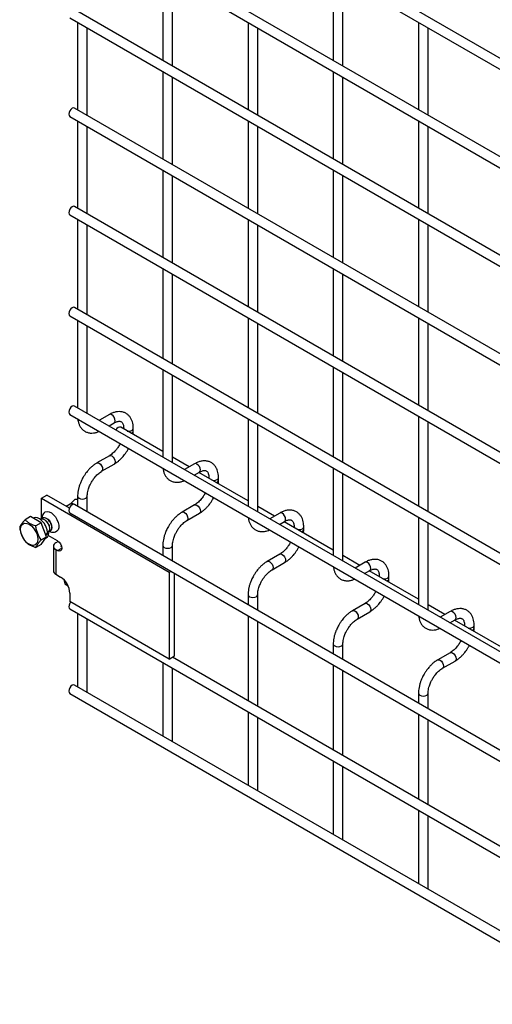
# Model space of a CAD drawing. Header units: inches. Extents: x 0.2 to 10.7, y 0.2 to 8.1.
# Tile 12 of 18: x 8.061 to 8.715, y 6.03 to 7.39. Entities that reach past the tile are written whole.
import ezdxf

# ---------------------------------------------------------------- set-up
doc = ezdxf.new("R2010")
doc.units = ezdxf.units.IN
doc.header["$MEASUREMENT"] = 0

msp = doc.modelspace()

# ---------------------------------------------------------------- linework, layer by layer
for p, q in [((10.48859, 6.31869), (8.13687, 7.67631)), ((8.13021, 7.66476), (10.48193, 6.30714)), ((10.48859, 6.1826), (8.13687, 7.54022)), ((8.13021, 7.52867), (10.48193, 6.17105)), ((8.25887, 7.4544), (8.25887, 7.3337)), ((8.2722, 7.326), (8.2722, 7.4467)), ((8.49457, 7.45442), (8.49457, 7.33372)), ((8.5079, 7.32603), (8.5079, 7.44672)), ((10.48859, 6.04651), (8.13687, 7.40413)), ((8.13021, 7.39258), (10.48193, 6.03496)), ((8.14102, 7.38634), (8.14102, 7.26565)), ((8.15435, 7.25795), (8.15435, 7.37864)), ((8.37672, 7.38636), (8.37672, 7.26567)), ((8.39005, 7.25797), (8.39005, 7.37867)), ((8.61242, 7.38638), (8.61242, 7.26569)), ((8.62575, 7.25799), (8.62575, 7.37869)), ((8.25887, 7.31831), (8.25887, 7.19761)), ((8.2722, 7.18991), (8.2722, 7.31061)), ((8.49457, 7.31833), (8.49457, 7.19763)), ((8.5079, 7.18994), (8.5079, 7.31063)), ((10.48859, 5.91042), (8.13687, 7.26804)), ((8.13021, 7.25649), (10.48193, 5.89887)), ((8.14102, 7.25025), (8.14102, 7.12956)), ((8.15435, 7.12186), (8.15435, 7.24255)), ((8.37672, 7.25027), (8.37672, 7.12958)), ((8.39005, 7.12188), (8.39005, 7.24258)), ((8.61242, 7.25029), (8.61242, 7.1296)), ((8.62575, 7.1219), (8.62575, 7.2426)), ((8.25887, 7.18222), (8.25887, 7.06152)), ((8.2722, 7.05382), (8.2722, 7.17452)), ((8.49457, 7.18224), (8.49457, 7.06154)), ((8.5079, 7.05385), (8.5079, 7.17454)), ((10.48859, 5.77433), (8.13687, 7.13195)), ((8.13021, 7.1204), (10.48193, 5.76278)), ((8.14102, 7.11416), (8.14102, 6.99006)), ((8.15435, 6.98237), (8.15435, 7.10646)), ((8.37672, 7.11418), (8.37672, 6.99349)), ((8.39005, 6.98579), (8.39005, 7.10649)), ((8.61242, 7.1142), (8.61242, 6.99351)), ((8.62575, 6.98581), (8.62575, 7.10651)), ((8.25887, 7.04613), (8.25887, 6.92203)), ((8.2722, 6.91433), (8.2722, 7.03843)), ((8.49457, 7.04615), (8.49457, 6.92545)), ((8.5079, 6.91776), (8.5079, 7.03845)), ((10.48859, 5.63484), (8.13687, 6.99245)), ((8.13021, 6.98091), (10.48193, 5.62329)), ((8.14102, 6.97467), (8.14102, 6.85397)), ((8.15435, 6.84628), (8.15435, 6.96697)), ((8.37672, 6.97809), (8.37672, 6.854)), ((8.39005, 6.8463), (8.39005, 6.9704)), ((8.61242, 6.97811), (8.61242, 6.85742)), ((8.62575, 6.84972), (8.62575, 6.97042)), ((8.25887, 6.90663), (8.25887, 6.78594)), ((8.2722, 6.77824), (8.2722, 6.89894)), ((8.49457, 6.91006), (8.49457, 6.78596)), ((8.5079, 6.77826), (8.5079, 6.90236)), ((10.48859, 5.49875), (8.13687, 6.85636)), ((8.13021, 6.84482), (10.48193, 5.4872)), ((8.18492, 6.84457), (8.17111, 6.8366)), ((8.18445, 6.8289), (8.19159, 6.83302)), ((8.37672, 6.8386), (8.37672, 6.71791)), ((8.39005, 6.71021), (8.39005, 6.8309)), ((8.61242, 6.84202), (8.61242, 6.71793)), ((8.62575, 6.71023), (8.62575, 6.83433)), ((8.25887, 6.79336), (8.20057, 6.82701)), ((8.20472, 6.82544), (8.20472, 6.82462)), ((8.20472, 6.82543), (8.20492, 6.8245)), ((8.21805, 6.82197), (8.21805, 6.82544)), ((8.19991, 6.80458), (8.19884, 6.80251)), ((8.18492, 6.78769), (8.1676, 6.77768)), ((8.17426, 6.76614), (8.19159, 6.77614)), ((8.29539, 6.77228), (8.2722, 6.78566)), ((8.30277, 6.77654), (8.28896, 6.76857)), ((8.3023, 6.76087), (8.30944, 6.76499)), ((8.37672, 6.72533), (8.30872, 6.76458)), ((8.49457, 6.77057), (8.49457, 6.64987)), ((8.5079, 6.64217), (8.5079, 6.76287)), ((8.32257, 6.75741), (8.32257, 6.75659)), ((8.32257, 6.7574), (8.32277, 6.75647)), ((8.3359, 6.75394), (8.3359, 6.75741)), ((8.31777, 6.73654), (8.31669, 6.73448)), ((8.09094, 6.72896), (8.0983, 6.73321)), ((8.09094, 6.72896), (8.26772, 6.62691)), ((8.09094, 6.70007), (8.09094, 6.72896)), ((8.12958, 6.71516), (8.0983, 6.73321)), ((8.13053, 6.72069), (8.12526, 6.71765)), ((8.13067, 6.7208), (8.13052, 6.7207)), ((8.13615, 6.72632), (8.13069, 6.72081)), ((10.48859, 5.36266), (8.13687, 6.72027)), ((8.14102, 6.73165), (8.14102, 6.71788)), ((8.15435, 6.71019), (8.15435, 6.73165)), ((8.13021, 6.70873), (10.48193, 5.35111)), ((8.30277, 6.71965), (8.28545, 6.70965)), ((8.29211, 6.6981), (8.30944, 6.7081)), ((8.41324, 6.70424), (8.39005, 6.71763)), ((8.42062, 6.7085), (8.40681, 6.70053)), ((8.07584, 6.70357), (8.06831, 6.69923)), ((8.09072, 6.69498), (8.07584, 6.70357)), ((8.0804, 6.7015), (8.07992, 6.70121)), ((8.09072, 6.69498), (8.0832, 6.69064)), ((8.09816, 6.6758), (8.09072, 6.69498)), ((8.42015, 6.69283), (8.42729, 6.69696)), ((8.49457, 6.65729), (8.42658, 6.69654)), ((8.61242, 6.70253), (8.61242, 6.58184)), ((8.62575, 6.57414), (8.62575, 6.69483)), ((8.09936, 6.68041), (8.09692, 6.679)), ((8.10108, 6.6806), (8.09755, 6.67856)), ((8.09919, 6.68182), (8.10108, 6.6806)), ((8.44042, 6.68937), (8.44042, 6.68855)), ((8.44042, 6.68936), (8.44062, 6.68844)), ((8.45375, 6.6859), (8.45375, 6.68937)), ((8.09064, 6.67146), (8.09816, 6.6758)), ((8.09072, 6.66521), (8.09816, 6.6758)), ((8.0963, 6.67314), (8.09754, 6.67386)), ((8.09694, 6.67895), (8.09755, 6.67856)), ((8.09755, 6.67856), (8.09737, 6.67784)), ((8.11327, 6.67013), (8.1003, 6.67762)), ((8.11433, 6.66918), (8.11074, 6.6671)), ((8.11433, 6.66918), (8.11512, 6.66873)), ((8.43562, 6.66851), (8.43454, 6.66644)), ((8.09072, 6.66521), (8.0832, 6.66087)), ((8.10747, 6.66255), (8.10747, 6.62852)), ((8.11074, 6.65799), (8.11074, 6.62397)), ((8.11074, 6.65799), (8.11327, 6.65653)), ((8.11327, 6.65653), (8.11916, 6.65993)), ((8.1181, 6.66285), (8.11861, 6.66314)), ((8.1181, 6.66285), (8.1181, 6.66224)), ((8.11898, 6.66174), (8.1181, 6.66224)), ((8.25887, 6.66361), (8.25887, 6.64985)), ((8.2722, 6.64215), (8.2722, 6.66361)), ((8.42062, 6.65162), (8.4033, 6.64162)), ((8.40997, 6.63007), (8.42729, 6.64007)), ((8.53109, 6.63621), (8.5079, 6.64959)), ((8.53847, 6.64047), (8.52467, 6.6325)), ((8.26772, 6.62691), (8.26983, 6.62813)), ((8.26772, 6.62691), (8.26772, 6.50681)), ((8.27508, 6.51106), (8.27508, 6.62509)), ((8.538, 6.6248), (8.54514, 6.62892)), ((8.61242, 6.58926), (8.54443, 6.62851)), ((8.11074, 6.62397), (8.11751, 6.62005)), ((8.12209, 6.61644), (8.12346, 6.61062)), ((8.55827, 6.62134), (8.55827, 6.62052)), ((8.55827, 6.62133), (8.55847, 6.6204)), ((8.5716, 6.61787), (8.5716, 6.62134)), ((8.12346, 6.61062), (8.12783, 6.6081)), ((8.55347, 6.60047), (8.55239, 6.59841)), ((8.13036, 6.5978), (8.13036, 6.5861)), ((8.26772, 6.50681), (8.13036, 6.5861)), ((8.37672, 6.59558), (8.37672, 6.58182)), ((8.39005, 6.57412), (8.39005, 6.59558)), ((8.13021, 6.57604), (10.48193, 5.21842)), ((8.53847, 6.58358), (8.52115, 6.57358)), ((8.52782, 6.56204), (8.54514, 6.57204)), ((8.64894, 6.56817), (8.62575, 6.58156)), ((8.65633, 6.57244), (8.64252, 6.56446)), ((8.14102, 6.5698), (8.14102, 6.4685)), ((8.15435, 6.46239), (8.15435, 6.5621)), ((8.37672, 6.56642), (8.37672, 6.44913)), ((8.39005, 6.44143), (8.39005, 6.55872)), ((8.65585, 6.55677), (8.66299, 6.56089)), ((8.73027, 6.52122), (8.66228, 6.56048)), ((8.67612, 6.55331), (8.67612, 6.55248)), ((8.67612, 6.5533), (8.67632, 6.55237)), ((8.68945, 6.54984), (8.68945, 6.55331)), ((8.67132, 6.53244), (8.67024, 6.53038)), ((8.49457, 6.52755), (8.49457, 6.51378)), ((8.5079, 6.50608), (8.5079, 6.52755)), ((8.26772, 6.50681), (8.27508, 6.51106)), ((10.34472, 5.31302), (8.27226, 6.50943)), ((8.65633, 6.51555), (8.639, 6.50555)), ((8.64567, 6.494), (8.66299, 6.504)), ((8.25887, 6.50177), (8.25887, 6.40046)), ((8.2722, 6.39436), (8.2722, 6.49407)), ((8.49457, 6.49839), (8.49457, 6.38109)), ((8.5079, 6.3734), (8.5079, 6.49069)), ((10.48859, 5.11327), (8.13687, 6.47089)), ((8.15393, 6.46104), (8.15435, 6.46239)), ((8.13021, 6.45934), (10.48193, 5.10172)), ((8.61242, 6.45951), (8.61242, 6.44575)), ((8.62575, 6.43805), (8.62575, 6.45951)), ((8.37672, 6.43373), (8.37672, 6.33243)), ((8.39005, 6.32633), (8.39005, 6.42603)), ((8.61242, 6.43035), (8.61242, 6.31306)), ((8.62575, 6.30536), (8.62575, 6.42265)), ((8.27178, 6.39301), (8.2722, 6.39436)), ((8.49457, 6.3657), (8.49457, 6.2644)), ((8.5079, 6.25829), (8.5079, 6.358)), ((8.38963, 6.32498), (8.39005, 6.32633)), ((8.61242, 6.29766), (8.61242, 6.19636)), ((8.62575, 6.19026), (8.62575, 6.28997)), ((8.50748, 6.25694), (8.5079, 6.25829)), ((8.62533, 6.18891), (8.62575, 6.19026))]:
    msp.add_line(p, q)
at = {"flags": 128}
for points in [[(8.13687, 7.26804), (8.13535, 7.26833), (8.13354, 7.26771), (8.13174, 7.26625), (8.13021, 7.26419), (8.12919, 7.26183), (8.12883, 7.25954), (8.12919, 7.25767), (8.13021, 7.25649), (8.13021, 7.25649)], [(8.13687, 7.13195), (8.13535, 7.13224), (8.13354, 7.13162), (8.13174, 7.13016), (8.13021, 7.1281), (8.12919, 7.12574), (8.12883, 7.12345), (8.12919, 7.12158), (8.13021, 7.1204), (8.13021, 7.1204)], [(8.13687, 6.99245), (8.13535, 6.99275), (8.13354, 6.99212), (8.13174, 6.99067), (8.13021, 6.98861), (8.12919, 6.98625), (8.12883, 6.98396), (8.12919, 6.98208), (8.13021, 6.98091), (8.13021, 6.98091)], [(8.13687, 6.85636), (8.13535, 6.85666), (8.13354, 6.85603), (8.13174, 6.85458), (8.13021, 6.85252), (8.12919, 6.85016), (8.12883, 6.84787), (8.12919, 6.84599), (8.13021, 6.84482), (8.13021, 6.84482)], [(8.19159, 6.83302), (8.19159, 6.83302), (8.19261, 6.8342), (8.19297, 6.83608), (8.19261, 6.83837), (8.19159, 6.84072), (8.19006, 6.84279), (8.18825, 6.84424), (8.18645, 6.84487), (8.18492, 6.84457)], [(8.20057, 6.82701), (8.19904, 6.82731), (8.19724, 6.82668), (8.19544, 6.82523), (8.19403, 6.82337)], [(8.20976, 6.82171), (8.21138, 6.82159), (8.21393, 6.82189), (8.2161, 6.82272), (8.21754, 6.82397), (8.21805, 6.82542)], [(8.16757, 6.77767), (8.1676, 6.77768), (8.16913, 6.77798), (8.17093, 6.77735), (8.17273, 6.7759), (8.17426, 6.77384), (8.17529, 6.77148), (8.17564, 6.76919)], [(8.18494, 6.7877), (8.18645, 6.78798), (8.18825, 6.78736), (8.19006, 6.7859), (8.19159, 6.78384), (8.19261, 6.78148), (8.19297, 6.77919), (8.19261, 6.77731), (8.19162, 6.77616)], [(8.30944, 6.76499), (8.30944, 6.76499), (8.31046, 6.76617), (8.31082, 6.76804), (8.31046, 6.77033), (8.30944, 6.77269), (8.30791, 6.77475), (8.30611, 6.77621), (8.3043, 6.77683), (8.30277, 6.77654)], [(8.17564, 6.76919), (8.17529, 6.76731), (8.17426, 6.76614), (8.17425, 6.76613)], [(8.32761, 6.75368), (8.32923, 6.75356), (8.33178, 6.75385), (8.33395, 6.75469), (8.33539, 6.75594), (8.3359, 6.75738)], [(8.13687, 6.72027), (8.13535, 6.72057), (8.13354, 6.71994), (8.13174, 6.71849), (8.13021, 6.71643), (8.12919, 6.71407), (8.12883, 6.71178), (8.12919, 6.7099), (8.13021, 6.70873), (8.13021, 6.70873)], [(8.13437, 6.72034), (8.13232, 6.72104), (8.13053, 6.72069)], [(8.14102, 6.73167), (8.14102, 6.73165), (8.14152, 6.73018), (8.14297, 6.72893)], [(8.14297, 6.72893), (8.14513, 6.72809), (8.14768, 6.7278), (8.15023, 6.72809), (8.1524, 6.72893), (8.15384, 6.73018), (8.15435, 6.73165), (8.15435, 6.73167)], [(8.09501, 6.709), (8.09636, 6.70997), (8.09882, 6.71056), (8.10165, 6.71009), (8.10466, 6.70859), (8.1076, 6.70618), (8.11027, 6.70304), (8.11247, 6.6994), (8.11404, 6.69553), (8.11485, 6.69172), (8.11485, 6.68824), (8.11404, 6.68536), (8.11247, 6.6833), (8.11047, 6.68225)], [(8.28542, 6.70963), (8.28545, 6.70965), (8.28698, 6.70995), (8.28878, 6.70932), (8.29059, 6.70787), (8.29211, 6.7058), (8.29314, 6.70345), (8.2935, 6.70116)], [(8.30279, 6.71966), (8.3043, 6.71995), (8.30611, 6.71932), (8.30791, 6.71787), (8.30944, 6.7158), (8.31046, 6.71345), (8.31082, 6.71116), (8.31046, 6.70928), (8.30947, 6.70812)], [(8.42729, 6.69696), (8.42729, 6.69696), (8.42831, 6.69813), (8.42867, 6.70001), (8.42831, 6.7023), (8.42729, 6.70465), (8.42576, 6.70672), (8.42396, 6.70817), (8.42215, 6.7088), (8.42062, 6.7085)], [(8.06211, 6.68598), (8.06251, 6.68932), (8.06371, 6.69196), (8.06561, 6.69372), (8.06809, 6.69449), (8.07097, 6.6942), (8.07407, 6.69289), (8.07716, 6.69063), (8.08005, 6.68758), (8.08253, 6.68396), (8.08443, 6.68), (8.08562, 6.67598), (8.08603, 6.67217), (8.08562, 6.66883), (8.08443, 6.66619), (8.08253, 6.66442), (8.08005, 6.66366), (8.07716, 6.66394), (8.07407, 6.66526), (8.07097, 6.66752), (8.06809, 6.67056), (8.06561, 6.67419), (8.06371, 6.67815), (8.06251, 6.68217), (8.06211, 6.68598)], [(8.2935, 6.70116), (8.29314, 6.69928), (8.29211, 6.6981), (8.2921, 6.69809)], [(8.44546, 6.68564), (8.44708, 6.68553), (8.44964, 6.68582), (8.4518, 6.68665), (8.45324, 6.6879), (8.45375, 6.68935)], [(8.11327, 6.67013), (8.11553, 6.66831), (8.11744, 6.66574), (8.11872, 6.66279), (8.11916, 6.65993), (8.11872, 6.65758), (8.11744, 6.65611), (8.11553, 6.65574), (8.11327, 6.65653)], [(8.25887, 6.66364), (8.25887, 6.66361), (8.25938, 6.66214), (8.26082, 6.66089)], [(8.26082, 6.66089), (8.26298, 6.66006), (8.26553, 6.65977), (8.26809, 6.66006), (8.27025, 6.66089), (8.27169, 6.66214), (8.2722, 6.66361), (8.2722, 6.66363)], [(8.40327, 6.6416), (8.4033, 6.64162), (8.40483, 6.64191), (8.40663, 6.64129), (8.40844, 6.63983), (8.40997, 6.63777), (8.41099, 6.63541), (8.41135, 6.63312)], [(8.42064, 6.65163), (8.42215, 6.65191), (8.42396, 6.65129), (8.42576, 6.64983), (8.42729, 6.64777), (8.42831, 6.64541), (8.42867, 6.64312), (8.42831, 6.64125), (8.42732, 6.64009)], [(8.54514, 6.62892), (8.54514, 6.62892), (8.54616, 6.6301), (8.54652, 6.63197), (8.54616, 6.63426), (8.54514, 6.63662), (8.54361, 6.63868), (8.54181, 6.64014), (8.54, 6.64077), (8.53847, 6.64047)], [(8.41135, 6.63312), (8.41099, 6.63125), (8.40997, 6.63007), (8.40995, 6.63006)], [(8.56331, 6.61761), (8.56494, 6.61749), (8.56749, 6.61778), (8.56965, 6.61862), (8.57109, 6.61987), (8.5716, 6.62132)], [(8.13144, 6.58548), (8.13021, 6.58374), (8.12919, 6.58138), (8.12883, 6.57909), (8.12919, 6.57722), (8.13021, 6.57604), (8.13021, 6.57604)], [(8.37672, 6.5956), (8.37672, 6.59558), (8.37723, 6.59411), (8.37867, 6.59286)], [(8.37867, 6.59286), (8.38083, 6.59202), (8.38339, 6.59173), (8.38594, 6.59202), (8.3881, 6.59286), (8.38955, 6.59411), (8.39005, 6.59558), (8.39005, 6.5956)], [(8.52112, 6.57357), (8.52115, 6.57358), (8.52268, 6.57388), (8.52448, 6.57325), (8.52629, 6.5718), (8.52782, 6.56973), (8.52884, 6.56738), (8.5292, 6.56509)], [(8.53849, 6.58359), (8.54, 6.58388), (8.54181, 6.58325), (8.54361, 6.5818), (8.54514, 6.57974), (8.54616, 6.57738), (8.54652, 6.57509), (8.54616, 6.57321), (8.54517, 6.57205)], [(8.66299, 6.56089), (8.66299, 6.56089), (8.66401, 6.56206), (8.66437, 6.56394), (8.66401, 6.56623), (8.66299, 6.56859), (8.66146, 6.57065), (8.65966, 6.57211), (8.65785, 6.57273), (8.65633, 6.57244)], [(8.5292, 6.56509), (8.52884, 6.56321), (8.52782, 6.56204), (8.5278, 6.56203)], [(8.68116, 6.54957), (8.68279, 6.54946), (8.68534, 6.54975), (8.6875, 6.55058), (8.68895, 6.55183), (8.68945, 6.55328)], [(8.49457, 6.52757), (8.49457, 6.52755), (8.49508, 6.52607), (8.49652, 6.52482)], [(8.49652, 6.52482), (8.49869, 6.52399), (8.50124, 6.5237), (8.50379, 6.52399), (8.50595, 6.52482), (8.5074, 6.52607), (8.5079, 6.52755), (8.5079, 6.52756)], [(8.63897, 6.50553), (8.639, 6.50555), (8.64053, 6.50585), (8.64233, 6.50522), (8.64414, 6.50376), (8.64567, 6.5017), (8.64669, 6.49934), (8.64705, 6.49705)], [(8.65634, 6.51556), (8.65785, 6.51585), (8.65966, 6.51522), (8.66146, 6.51376), (8.66299, 6.5117), (8.66401, 6.50935), (8.66437, 6.50705), (8.66401, 6.50518), (8.66302, 6.50402)], [(8.64705, 6.49705), (8.64669, 6.49518), (8.64567, 6.494), (8.64565, 6.49399)], [(8.13687, 6.47089), (8.13535, 6.47119), (8.13354, 6.47056), (8.13174, 6.4691), (8.13021, 6.46704), (8.12919, 6.46468), (8.12883, 6.46239), (8.12919, 6.46052), (8.13021, 6.45934), (8.13021, 6.45934)], [(8.61242, 6.45954), (8.61242, 6.45951), (8.61293, 6.45804), (8.61437, 6.45679)], [(8.61437, 6.45679), (8.61654, 6.45596), (8.61909, 6.45566), (8.62164, 6.45596), (8.6238, 6.45679), (8.62525, 6.45804), (8.62575, 6.45951), (8.62575, 6.45953)]]:
    msp.add_lwpolyline(points, dxfattribs=at)
for centre, radius, start, end in [((8.21396, 6.82277), 0.00417, 283.62805, 348.60971), ((8.33181, 6.75474), 0.00417, 283.62805, 348.60971), ((8.13304, 6.71761), 0.00397, 48.51886, 126.28451), ((8.13894, 6.72304), 0.0043, 61.03639, 130.4461), ((8.09311, 6.68998), 0.01201, 10.94264, 67.72485), ((8.44966, 6.6867), 0.00417, 283.62805, 348.60971), ((8.11247, 6.66255), 0.00488, 110.78342, 249.21658), ((8.11822, 6.66255), 0.000327, 110.78342, 249.21658), ((8.11306, 6.62908), 0.00562, 185.6948, 245.62534), ((8.10247, 6.59653), 0.02792, 2.60548, 57.39452), ((8.56751, 6.61867), 0.00417, 283.62805, 348.60971), ((8.68536, 6.55064), 0.00417, 283.62805, 348.60971)]:
    msp.add_arc(centre, radius, start, end)
for points, knots in [([(8.21799, 6.82542), (8.21799, 6.82641), (8.21799, 6.82887), (8.21738, 6.83257), (8.21621, 6.8365), (8.21439, 6.8401), (8.21193, 6.84326), (8.20877, 6.84587), (8.20491, 6.84777), (8.20061, 6.84868), (8.19613, 6.84862), (8.19171, 6.84767), (8.18794, 6.84627), (8.18572, 6.84496), (8.18493, 6.84449)], [0, 0, 0, 0, 0.0558652, 0.1388427, 0.2228035, 0.3073778, 0.3926591, 0.4797579, 0.5710855, 0.6701907, 0.761466, 0.8548472, 0.948408, 1, 1, 1, 1]), ([(8.14127, 6.83843), (8.1414, 6.83734), (8.14171, 6.83482), (8.14285, 6.83119), (8.14464, 6.82758), (8.1471, 6.8244), (8.15024, 6.82177), (8.1541, 6.81985), (8.15839, 6.8189), (8.16287, 6.81896), (8.16702, 6.81974), (8.16967, 6.82086), (8.17085, 6.82135)], [0, 0, 0, 0, 0.0756474, 0.1737577, 0.2725892, 0.3722349, 0.4739583, 0.5805322, 0.696076, 0.802651, 0.911721, 1, 1, 1, 1]), ([(8.19158, 6.833), (8.19229, 6.83339), (8.19382, 6.83423), (8.19596, 6.83496), (8.19794, 6.83532), (8.19959, 6.83527), (8.20097, 6.83488), (8.20205, 6.83418), (8.2031, 6.83289), (8.20397, 6.83107), (8.20452, 6.82861), (8.20478, 6.82666), (8.20471, 6.82549), (8.20471, 6.82544)], [0, 0, 0, 0, 0.076773, 0.1651146, 0.255001, 0.3490539, 0.4542972, 0.5908284, 0.6966777, 0.7976489, 0.8969593, 0.9953053, 1, 1, 1, 1]), ([(8.21772, 6.81712), (8.21786, 6.81829), (8.21807, 6.81994), (8.21801, 6.8215), (8.21799, 6.82195)], [0, 0, 0, 0, 0.7138408, 1, 1, 1, 1]), ([(8.19884, 6.80251), (8.19791, 6.80102), (8.19662, 6.79891), (8.19445, 6.79609), (8.19253, 6.79386), (8.19017, 6.79152), (8.18772, 6.7895), (8.18592, 6.78822), (8.18503, 6.78776), (8.18493, 6.78771)], [0, 0, 0, 0, 0.23389186, 0.32901646, 0.48477432, 0.64322754, 0.80941939, 0.97845713, 1, 1, 1, 1]), ([(8.19158, 6.77622), (8.19219, 6.77656), (8.19417, 6.77763), (8.19728, 6.78003), (8.20076, 6.78316), (8.20364, 6.78628), (8.20615, 6.78938), (8.20834, 6.79249), (8.21019, 6.79538), (8.2111, 6.79722), (8.21144, 6.79792)], [0, 0, 0, 0, 0.0787835, 0.2517455, 0.4123689, 0.5587486, 0.6723167, 0.8021279, 0.9253191, 1, 1, 1, 1]), ([(8.16761, 6.7776), (8.16704, 6.7773), (8.1651, 6.77626), (8.16202, 6.7739), (8.1585, 6.77075), (8.15559, 6.76762), (8.15308, 6.76452), (8.15082, 6.76138), (8.14942, 6.75906), (8.14872, 6.75789)], [0, 0, 0, 0, 0.0778684, 0.2648274, 0.4390165, 0.5990017, 0.7209993, 0.8593087, 1, 1, 1, 1]), ([(8.33585, 6.75739), (8.33584, 6.75838), (8.33584, 6.76084), (8.33524, 6.76454), (8.33406, 6.76847), (8.33224, 6.77206), (8.32978, 6.77523), (8.32662, 6.77784), (8.32276, 6.77974), (8.31846, 6.78065), (8.31398, 6.78059), (8.30956, 6.77963), (8.30579, 6.77824), (8.30357, 6.77692), (8.30278, 6.77645)], [0, 0, 0, 0, 0.0558652, 0.1388427, 0.2228035, 0.3073778, 0.3926591, 0.4797579, 0.5710855, 0.6701907, 0.761466, 0.8548472, 0.948408, 1, 1, 1, 1]), ([(8.16026, 6.75122), (8.16119, 6.75272), (8.16249, 6.75483), (8.16467, 6.75767), (8.16659, 6.75991), (8.16895, 6.76226), (8.17142, 6.76429), (8.17323, 6.76559), (8.17414, 6.76605), (8.17426, 6.76611)], [0, 0, 0, 0, 0.23328007, 0.32815681, 0.48352234, 0.64159718, 0.80741581, 0.97609845, 1, 1, 1, 1]), ([(8.25912, 6.7704), (8.25925, 6.7693), (8.25956, 6.76679), (8.26071, 6.76316), (8.26249, 6.75954), (8.26495, 6.75636), (8.26809, 6.75374), (8.27195, 6.75182), (8.27624, 6.75087), (8.28072, 6.75093), (8.28487, 6.75171), (8.28752, 6.75282), (8.28871, 6.75332)], [0, 0, 0, 0, 0.0756474, 0.1737577, 0.2725892, 0.3722349, 0.4739583, 0.5805322, 0.696076, 0.802651, 0.911721, 1, 1, 1, 1]), ([(8.30943, 6.76497), (8.31014, 6.76536), (8.31168, 6.7662), (8.31381, 6.76692), (8.31579, 6.76728), (8.31744, 6.76724), (8.31882, 6.76685), (8.3199, 6.76615), (8.32095, 6.76486), (8.32182, 6.76304), (8.32237, 6.76057), (8.32263, 6.75863), (8.32256, 6.75746), (8.32256, 6.7574)], [0, 0, 0, 0, 0.076773, 0.1651146, 0.255001, 0.3490539, 0.4542972, 0.5908284, 0.6966777, 0.7976489, 0.8969593, 0.9953053, 1, 1, 1, 1]), ([(8.14872, 6.75789), (8.1477, 6.756), (8.14626, 6.75334), (8.14455, 6.74928), (8.1433, 6.74578), (8.14215, 6.74164), (8.14137, 6.73737), (8.141, 6.734), (8.14106, 6.73214), (8.14107, 6.73167)], [0, 0, 0, 0, 0.221259, 0.3114707, 0.4601461, 0.6129214, 0.7754143, 0.9435478, 1, 1, 1, 1]), ([(8.15437, 6.73166), (8.15439, 6.73265), (8.15445, 6.73469), (8.15504, 6.73815), (8.15593, 6.74149), (8.15703, 6.74458), (8.15837, 6.74775), (8.15957, 6.74995), (8.16026, 6.75122)], [0, 0, 0, 0, 0.1714581, 0.354441, 0.5355878, 0.6686902, 0.8070367, 1, 1, 1, 1]), ([(8.33557, 6.74908), (8.33572, 6.75026), (8.33592, 6.75191), (8.33586, 6.75347), (8.33585, 6.75392)], [0, 0, 0, 0, 0.7138408, 1, 1, 1, 1]), ([(8.31669, 6.73448), (8.31577, 6.73298), (8.31447, 6.73088), (8.3123, 6.72805), (8.31038, 6.72582), (8.30803, 6.72348), (8.30557, 6.72147), (8.30377, 6.72019), (8.30288, 6.71973), (8.30278, 6.71968)], [0, 0, 0, 0, 0.2338919, 0.3290165, 0.4847743, 0.6432275, 0.8094194, 0.9784571, 1, 1, 1, 1]), ([(8.30943, 6.70819), (8.31005, 6.70852), (8.31202, 6.7096), (8.31513, 6.712), (8.31862, 6.71513), (8.32149, 6.71824), (8.32401, 6.72135), (8.32619, 6.72446), (8.32804, 6.72734), (8.32895, 6.72919), (8.3293, 6.72989)], [0, 0, 0, 0, 0.0787835, 0.2517455, 0.4123689, 0.5587486, 0.6723167, 0.8021279, 0.9253191, 1, 1, 1, 1]), ([(8.09508, 6.70888), (8.09468, 6.70853), (8.09347, 6.70747), (8.09228, 6.70498), (8.09153, 6.70247), (8.09155, 6.70093), (8.09156, 6.7005)], [0, 0, 0, 0, 0.1658805, 0.5108461, 0.864387, 1, 1, 1, 1]), ([(8.28546, 6.70957), (8.28489, 6.70926), (8.28296, 6.70822), (8.27987, 6.70586), (8.27635, 6.70272), (8.27344, 6.69959), (8.27093, 6.69648), (8.26867, 6.69334), (8.26727, 6.69103), (8.26657, 6.68986)], [0, 0, 0, 0, 0.0778684, 0.2648274, 0.4390165, 0.5990017, 0.7209993, 0.8593087, 1, 1, 1, 1]), ([(8.4537, 6.68935), (8.4537, 6.69034), (8.45369, 6.6928), (8.45309, 6.69651), (8.45191, 6.70043), (8.45009, 6.70403), (8.44763, 6.70719), (8.44448, 6.7098), (8.44061, 6.7117), (8.43631, 6.71262), (8.43183, 6.71255), (8.42741, 6.7116), (8.42365, 6.71021), (8.42142, 6.70889), (8.42063, 6.70842)], [0, 0, 0, 0, 0.0558652, 0.1388427, 0.2228035, 0.3073778, 0.3926591, 0.4797579, 0.5710855, 0.6701907, 0.761466, 0.8548472, 0.948408, 1, 1, 1, 1]), ([(8.06831, 6.69923), (8.0664, 6.69709), (8.06471, 6.69508), (8.06313, 6.69283), (8.06284, 6.69239), (8.06232, 6.69156), (8.06208, 6.69116), (8.06145, 6.69001), (8.06113, 6.6893), (8.06087, 6.68864)], [0, 0, 0, 0, 0.5, 0.5, 0.625, 0.625, 0.75, 0.75, 1, 1, 1, 1]), ([(8.0832, 6.69064), (8.08007, 6.69163), (8.07715, 6.6928), (8.07398, 6.69462), (8.07338, 6.69501), (8.07222, 6.69579), (8.07168, 6.6962), (8.07012, 6.69745), (8.06918, 6.69832), (8.06831, 6.69923)], [0, 0, 0, 0, 0.5, 0.5, 0.625, 0.625, 0.75, 0.75, 1, 1, 1, 1]), ([(8.09936, 6.68041), (8.09926, 6.68199), (8.09907, 6.68516), (8.09719, 6.69033), (8.09436, 6.69509), (8.09122, 6.69853), (8.08787, 6.701), (8.08457, 6.70228), (8.08182, 6.70241), (8.08077, 6.70154), (8.08051, 6.70132)], [0, 0, 0, 0, 0.1432032, 0.28641, 0.4296219, 0.5728291, 0.6668427, 0.8100471, 0.9532548, 1, 1, 1, 1]), ([(8.09909, 6.68254), (8.09987, 6.6826), (8.1016, 6.68275), (8.10278, 6.68554), (8.1024, 6.68966), (8.1003, 6.69421), (8.09692, 6.69807), (8.09316, 6.7001), (8.09033, 6.70047), (8.08944, 6.69954), (8.0893, 6.69939)], [0, 0, 0, 0, 0.1189935, 0.262135, 0.4033641, 0.5458271, 0.68829, 0.8295191, 0.9726606, 1, 1, 1, 1]), ([(8.10095, 6.68307), (8.10113, 6.6831), (8.10219, 6.6833), (8.10294, 6.68573), (8.10261, 6.68976), (8.1005, 6.69433), (8.09713, 6.69818), (8.09336, 6.70022), (8.09053, 6.70058), (8.08964, 6.69965), (8.08949, 6.6995)], [0, 0, 0, 0, 0.0299904, 0.1874959, 0.3428972, 0.4996561, 0.656415, 0.8118163, 0.9693218, 1, 1, 1, 1]), ([(8.102, 6.68435), (8.10263, 6.68431), (8.10424, 6.68423), (8.10559, 6.68656), (8.10558, 6.69046), (8.10377, 6.69503), (8.10064, 6.69907), (8.09677, 6.70168), (8.09327, 6.70195), (8.0911, 6.70111), (8.09074, 6.69993), (8.09074, 6.69993)], [0, 0, 0, 0, 0.0838756, 0.2150916, 0.3451712, 0.4770121, 0.6074742, 0.7379363, 0.8697773, 0.9998568, 1, 1, 1, 1]), ([(8.10398, 6.68461), (8.10461, 6.68525), (8.10587, 6.68654), (8.10576, 6.69062), (8.10399, 6.69513), (8.10082, 6.69922), (8.09706, 6.70168), (8.09394, 6.70233), (8.09281, 6.70138), (8.09249, 6.70111)], [0, 0, 0, 0, 0.1559926, 0.3114358, 0.4689838, 0.6248841, 0.7807844, 0.9383324, 1, 1, 1, 1]), ([(8.27812, 6.68319), (8.27904, 6.68469), (8.28034, 6.6868), (8.28252, 6.68964), (8.28444, 6.69187), (8.2868, 6.69423), (8.28927, 6.69625), (8.29108, 6.69755), (8.292, 6.69802), (8.29211, 6.69808)], [0, 0, 0, 0, 0.2332801, 0.3281568, 0.4835223, 0.6415972, 0.8074158, 0.9760985, 1, 1, 1, 1]), ([(8.37697, 6.70237), (8.3771, 6.70127), (8.37741, 6.69875), (8.37856, 6.69513), (8.38035, 6.69151), (8.3828, 6.68833), (8.38594, 6.6857), (8.3898, 6.68378), (8.39409, 6.68283), (8.39857, 6.68289), (8.40272, 6.68368), (8.40537, 6.68479), (8.40656, 6.68528)], [0, 0, 0, 0, 0.0756474, 0.1737577, 0.2725892, 0.3722349, 0.4739583, 0.5805322, 0.696076, 0.802651, 0.911721, 1, 1, 1, 1]), ([(8.42728, 6.69693), (8.42799, 6.69732), (8.42953, 6.69816), (8.43166, 6.69889), (8.43364, 6.69925), (8.43529, 6.69921), (8.43667, 6.69882), (8.43775, 6.69812), (8.4388, 6.69682), (8.43967, 6.69501), (8.44023, 6.69254), (8.44048, 6.6906), (8.44041, 6.68942), (8.44041, 6.68937)], [0, 0, 0, 0, 0.076773, 0.1651146, 0.255001, 0.3490539, 0.4542972, 0.5908284, 0.6966777, 0.7976489, 0.8969593, 0.9953053, 1, 1, 1, 1]), ([(8.06087, 6.68864), (8.06138, 6.6851), (8.06217, 6.68167), (8.06375, 6.67759), (8.06409, 6.67678), (8.06483, 6.67522), (8.06522, 6.67446), (8.06645, 6.67224), (8.06735, 6.67082), (8.06831, 6.66946)], [0, 0, 0, 0, 0.5, 0.5, 0.625, 0.625, 0.75, 0.75, 1, 1, 1, 1]), ([(8.09064, 6.67146), (8.08872, 6.67418), (8.08704, 6.6771), (8.08546, 6.68118), (8.08517, 6.68201), (8.08464, 6.68369), (8.08441, 6.68454), (8.08378, 6.68712), (8.08345, 6.68887), (8.0832, 6.69064)], [0, 0, 0, 0, 0.5, 0.5, 0.625, 0.625, 0.75, 0.75, 1, 1, 1, 1]), ([(8.09743, 6.67403), (8.09807, 6.6744), (8.09965, 6.67532), (8.10074, 6.67787), (8.101, 6.67993), (8.10108, 6.6806)], [0, 0, 0, 0, 0.3142085, 0.7806508, 1, 1, 1, 1]), ([(8.10126, 6.68354), (8.10154, 6.68337), (8.10266, 6.68269), (8.10487, 6.68203), (8.10772, 6.68167), (8.10957, 6.68209), (8.11043, 6.68229)], [0, 0, 0, 0, 0.1042555, 0.4085109, 0.7221321, 1, 1, 1, 1]), ([(8.26657, 6.68986), (8.26555, 6.68797), (8.26411, 6.68531), (8.2624, 6.68124), (8.26115, 6.67775), (8.26, 6.6736), (8.25923, 6.66934), (8.25885, 6.66596), (8.25891, 6.6641), (8.25892, 6.66364)], [0, 0, 0, 0, 0.221259, 0.3114707, 0.4601461, 0.6129214, 0.7754143, 0.9435478, 1, 1, 1, 1]), ([(8.27222, 6.66363), (8.27224, 6.66461), (8.2723, 6.66665), (8.27289, 6.67012), (8.27378, 6.67346), (8.27488, 6.67654), (8.27622, 6.67972), (8.27742, 6.68191), (8.27812, 6.68319)], [0, 0, 0, 0, 0.1714581, 0.35444096, 0.53558783, 0.66869022, 0.80703671, 1, 1, 1, 1]), ([(8.45342, 6.68105), (8.45357, 6.68223), (8.45377, 6.68387), (8.45371, 6.68544), (8.4537, 6.68588)], [0, 0, 0, 0, 0.7138408, 1, 1, 1, 1]), ([(8.06831, 6.66946), (8.07004, 6.66765), (8.07206, 6.66597), (8.07522, 6.66414), (8.07588, 6.66379), (8.07725, 6.66312), (8.07795, 6.66281), (8.08011, 6.66191), (8.08163, 6.66137), (8.0832, 6.66087)], [0, 0, 0, 0, 0.5, 0.5, 0.625, 0.625, 0.75, 0.75, 1, 1, 1, 1]), ([(8.0832, 6.66087), (8.08371, 6.66219), (8.0845, 6.66369), (8.08608, 6.66594), (8.08642, 6.6664), (8.08715, 6.66736), (8.08754, 6.66785), (8.08878, 6.66935), (8.08968, 6.67039), (8.09064, 6.67146)], [0, 0, 0, 0, 0.5, 0.5, 0.625, 0.625, 0.75, 0.75, 1, 1, 1, 1]), ([(8.43454, 6.66644), (8.43362, 6.66495), (8.43232, 6.66284), (8.43015, 6.66002), (8.42823, 6.65779), (8.42588, 6.65545), (8.42342, 6.65344), (8.42163, 6.65215), (8.42073, 6.65169), (8.42063, 6.65164)], [0, 0, 0, 0, 0.2338919, 0.3290165, 0.4847743, 0.6432275, 0.8094194, 0.9784571, 1, 1, 1, 1]), ([(8.42728, 6.64015), (8.4279, 6.64049), (8.42987, 6.64156), (8.43298, 6.64396), (8.43647, 6.6471), (8.43934, 6.65021), (8.44186, 6.65332), (8.44404, 6.65642), (8.44589, 6.65931), (8.4468, 6.66116), (8.44715, 6.66185)], [0, 0, 0, 0, 0.0787835, 0.2517455, 0.4123689, 0.5587486, 0.6723167, 0.8021279, 0.9253191, 1, 1, 1, 1]), ([(8.40331, 6.64154), (8.40274, 6.64123), (8.40081, 6.64019), (8.39773, 6.63783), (8.3942, 6.63468), (8.3913, 6.63156), (8.38878, 6.62845), (8.38652, 6.62531), (8.38512, 6.62299), (8.38442, 6.62182)], [0, 0, 0, 0, 0.0778684, 0.2648274, 0.4390165, 0.5990017, 0.7209993, 0.8593087, 1, 1, 1, 1]), ([(8.57155, 6.62132), (8.57155, 6.62231), (8.57154, 6.62477), (8.57094, 6.62847), (8.56976, 6.6324), (8.56794, 6.63599), (8.56548, 6.63916), (8.56233, 6.64177), (8.55846, 6.64367), (8.55416, 6.64458), (8.54968, 6.64452), (8.54526, 6.64357), (8.5415, 6.64217), (8.53927, 6.64085), (8.53849, 6.64039)], [0, 0, 0, 0, 0.0558652, 0.1388427, 0.2228035, 0.3073778, 0.3926591, 0.4797579, 0.5710855, 0.6701907, 0.761466, 0.8548472, 0.948408, 1, 1, 1, 1]), ([(8.39597, 6.61516), (8.39689, 6.61666), (8.39819, 6.61877), (8.40037, 6.6216), (8.40229, 6.62384), (8.40466, 6.62619), (8.40712, 6.62822), (8.40893, 6.62952), (8.40985, 6.62999), (8.40996, 6.63004)], [0, 0, 0, 0, 0.23328007, 0.32815681, 0.48352234, 0.64159718, 0.80741581, 0.97609845, 1, 1, 1, 1]), ([(8.49482, 6.63433), (8.49495, 6.63324), (8.49526, 6.63072), (8.49641, 6.62709), (8.4982, 6.62348), (8.50066, 6.6203), (8.5038, 6.61767), (8.50765, 6.61575), (8.51194, 6.6148), (8.51642, 6.61486), (8.52057, 6.61564), (8.52322, 6.61675), (8.52441, 6.61725)], [0, 0, 0, 0, 0.0756474, 0.1737577, 0.2725892, 0.3722349, 0.4739583, 0.5805322, 0.696076, 0.802651, 0.911721, 1, 1, 1, 1]), ([(8.54513, 6.6289), (8.54585, 6.62929), (8.54738, 6.63013), (8.54952, 6.63086), (8.55149, 6.63122), (8.55314, 6.63117), (8.55453, 6.63078), (8.5556, 6.63008), (8.55665, 6.62879), (8.55752, 6.62697), (8.55808, 6.6245), (8.55833, 6.62256), (8.55826, 6.62139), (8.55826, 6.62133)], [0, 0, 0, 0, 0.076773, 0.1651146, 0.255001, 0.3490539, 0.4542972, 0.5908284, 0.6966777, 0.7976489, 0.8969593, 0.9953053, 1, 1, 1, 1]), ([(8.38442, 6.62182), (8.3834, 6.61993), (8.38196, 6.61727), (8.38025, 6.61321), (8.379, 6.60972), (8.37785, 6.60557), (8.37708, 6.6013), (8.3767, 6.59793), (8.37676, 6.59607), (8.37677, 6.5956)], [0, 0, 0, 0, 0.221259, 0.3114707, 0.4601461, 0.6129214, 0.7754143, 0.9435478, 1, 1, 1, 1]), ([(8.39007, 6.59559), (8.3901, 6.59658), (8.39015, 6.59862), (8.39074, 6.60208), (8.39163, 6.60542), (8.39273, 6.60851), (8.39407, 6.61168), (8.39527, 6.61388), (8.39597, 6.61516)], [0, 0, 0, 0, 0.1714581, 0.354441, 0.5355878, 0.6686902, 0.8070367, 1, 1, 1, 1]), ([(8.57127, 6.61301), (8.57142, 6.61419), (8.57163, 6.61584), (8.57157, 6.6174), (8.57155, 6.61785)], [0, 0, 0, 0, 0.7138408, 1, 1, 1, 1]), ([(8.55239, 6.59841), (8.55147, 6.59691), (8.55017, 6.59481), (8.548, 6.59199), (8.54608, 6.58976), (8.54373, 6.58742), (8.54127, 6.5854), (8.53948, 6.58412), (8.53858, 6.58366), (8.53848, 6.58361)], [0, 0, 0, 0, 0.2338919, 0.3290165, 0.4847743, 0.6432275, 0.8094194, 0.9784571, 1, 1, 1, 1]), ([(8.54513, 6.57212), (8.54575, 6.57246), (8.54773, 6.57353), (8.55084, 6.57593), (8.55432, 6.57906), (8.5572, 6.58218), (8.55971, 6.58528), (8.56189, 6.58839), (8.56374, 6.59128), (8.56465, 6.59312), (8.565, 6.59382)], [0, 0, 0, 0, 0.0787835, 0.2517455, 0.4123689, 0.5587486, 0.6723167, 0.8021279, 0.9253191, 1, 1, 1, 1]), ([(8.52116, 6.5735), (8.52059, 6.57319), (8.51866, 6.57215), (8.51558, 6.56979), (8.51206, 6.56665), (8.50915, 6.56352), (8.50663, 6.56041), (8.50437, 6.55728), (8.50297, 6.55496), (8.50227, 6.55379)], [0, 0, 0, 0, 0.0778684, 0.2648274, 0.4390165, 0.5990017, 0.7209993, 0.8593087, 1, 1, 1, 1]), ([(8.6894, 6.55329), (8.6894, 6.55427), (8.68939, 6.55673), (8.68879, 6.56044), (8.68761, 6.56436), (8.68579, 6.56796), (8.68333, 6.57113), (8.68018, 6.57374), (8.67631, 6.57563), (8.67201, 6.57655), (8.66753, 6.57649), (8.66311, 6.57553), (8.65935, 6.57414), (8.65713, 6.57282), (8.65634, 6.57235)], [0, 0, 0, 0, 0.0558652, 0.1388427, 0.2228035, 0.3073778, 0.3926591, 0.4797579, 0.5710855, 0.6701907, 0.761466, 0.8548472, 0.948408, 1, 1, 1, 1]), ([(8.51382, 6.54712), (8.51474, 6.54862), (8.51604, 6.55073), (8.51822, 6.55357), (8.52014, 6.55581), (8.52251, 6.55816), (8.52497, 6.56018), (8.52679, 6.56148), (8.5277, 6.56195), (8.52781, 6.56201)], [0, 0, 0, 0, 0.2332801, 0.3281568, 0.4835223, 0.6415972, 0.8074158, 0.9760985, 1, 1, 1, 1]), ([(8.61267, 6.5663), (8.6128, 6.5652), (8.61311, 6.56269), (8.61426, 6.55906), (8.61605, 6.55544), (8.61851, 6.55226), (8.62165, 6.54963), (8.6255, 6.54771), (8.62979, 6.54677), (8.63427, 6.54682), (8.63842, 6.54761), (8.64107, 6.54872), (8.64226, 6.54922)], [0, 0, 0, 0, 0.0756474, 0.1737577, 0.2725892, 0.3722349, 0.4739583, 0.5805322, 0.696076, 0.802651, 0.911721, 1, 1, 1, 1]), ([(8.66298, 6.56086), (8.6637, 6.56125), (8.66523, 6.5621), (8.66737, 6.56282), (8.66934, 6.56318), (8.67099, 6.56314), (8.67238, 6.56275), (8.67345, 6.56205), (8.6745, 6.56075), (8.67537, 6.55894), (8.67593, 6.55647), (8.67618, 6.55453), (8.67611, 6.55335), (8.67611, 6.5533)], [0, 0, 0, 0, 0.076773, 0.1651146, 0.255001, 0.3490539, 0.4542972, 0.5908284, 0.6966777, 0.7976489, 0.8969593, 0.9953053, 1, 1, 1, 1]), ([(8.50227, 6.55379), (8.50125, 6.5519), (8.49981, 6.54924), (8.4981, 6.54517), (8.49685, 6.54168), (8.4957, 6.53753), (8.49493, 6.53327), (8.49455, 6.52989), (8.49461, 6.52803), (8.49463, 6.52757)], [0, 0, 0, 0, 0.221259, 0.3114707, 0.4601461, 0.6129214, 0.7754143, 0.9435478, 1, 1, 1, 1]), ([(8.50792, 6.52756), (8.50795, 6.52854), (8.508, 6.53058), (8.5086, 6.53405), (8.50948, 6.53739), (8.51058, 6.54048), (8.51193, 6.54365), (8.51312, 6.54584), (8.51382, 6.54712)], [0, 0, 0, 0, 0.1714581, 0.354441, 0.5355878, 0.6686902, 0.8070367, 1, 1, 1, 1]), ([(8.68912, 6.54498), (8.68927, 6.54616), (8.68948, 6.54781), (8.68942, 6.54937), (8.6894, 6.54981)], [0, 0, 0, 0, 0.7138408, 1, 1, 1, 1]), ([(8.67024, 6.53038), (8.66932, 6.52888), (8.66802, 6.52678), (8.66585, 6.52395), (8.66393, 6.52172), (8.66158, 6.51938), (8.65912, 6.51737), (8.65733, 6.51608), (8.65643, 6.51563), (8.65633, 6.51557)], [0, 0, 0, 0, 0.2338919, 0.3290165, 0.4847743, 0.6432275, 0.8094194, 0.9784571, 1, 1, 1, 1]), ([(8.66298, 6.50409), (8.6636, 6.50442), (8.66558, 6.5055), (8.66869, 6.50789), (8.67217, 6.51103), (8.67505, 6.51414), (8.67756, 6.51725), (8.67974, 6.52036), (8.68159, 6.52324), (8.68251, 6.52509), (8.68285, 6.52578)], [0, 0, 0, 0, 0.0787835, 0.2517455, 0.4123689, 0.5587486, 0.6723167, 0.8021279, 0.9253191, 1, 1, 1, 1]), ([(8.63901, 6.50547), (8.63844, 6.50516), (8.63651, 6.50412), (8.63343, 6.50176), (8.62991, 6.49862), (8.627, 6.49549), (8.62448, 6.49238), (8.62222, 6.48924), (8.62083, 6.48692), (8.62012, 6.48575)], [0, 0, 0, 0, 0.0778684, 0.2648274, 0.4390165, 0.5990017, 0.7209993, 0.8593087, 1, 1, 1, 1]), ([(8.63167, 6.47909), (8.63259, 6.48059), (8.63389, 6.4827), (8.63607, 6.48553), (8.63799, 6.48777), (8.64036, 6.49012), (8.64282, 6.49215), (8.64464, 6.49345), (8.64555, 6.49392), (8.64566, 6.49398)], [0, 0, 0, 0, 0.23328007, 0.32815681, 0.48352234, 0.64159718, 0.80741581, 0.97609845, 1, 1, 1, 1]), ([(8.62012, 6.48575), (8.6191, 6.48387), (8.61766, 6.48121), (8.61595, 6.47714), (8.6147, 6.47365), (8.61355, 6.4695), (8.61278, 6.46523), (8.6124, 6.46186), (8.61246, 6.46), (8.61248, 6.45953)], [0, 0, 0, 0, 0.221259, 0.3114707, 0.4601461, 0.6129214, 0.7754143, 0.9435478, 1, 1, 1, 1]), ([(8.62577, 6.45952), (8.6258, 6.46051), (8.62585, 6.46255), (8.62645, 6.46602), (8.62734, 6.46935), (8.62843, 6.47244), (8.62978, 6.47561), (8.63097, 6.47781), (8.63167, 6.47909)], [0, 0, 0, 0, 0.1714581, 0.354441, 0.5355878, 0.6686902, 0.8070367, 1, 1, 1, 1])]:
    msp.add_open_spline(points, degree=3, knots=knots)

doc.saveas('drawing.dxf')
